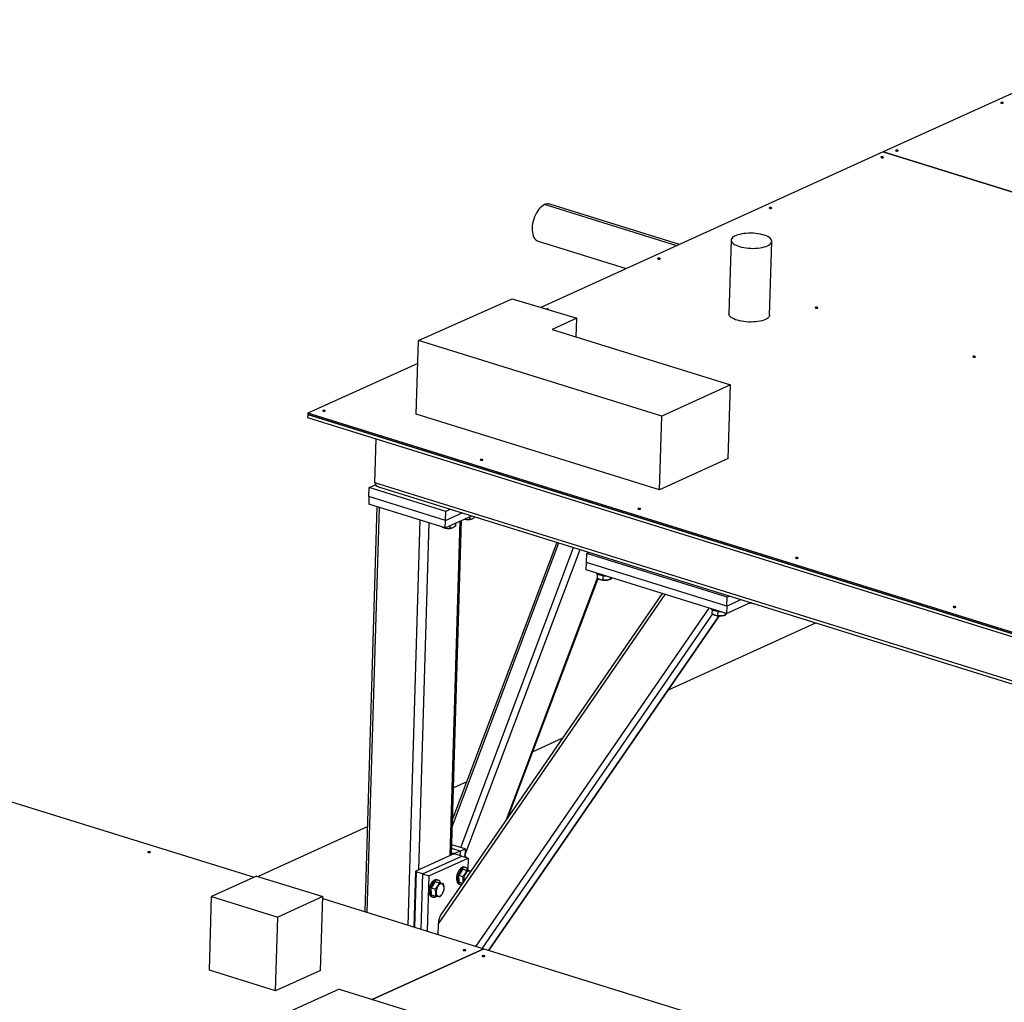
# Model space of a CAD drawing. Header units: millimetres. Extents: x 0 to 841, y 0 to 594.
# Tile 45 of 155: x 420 to 451, y 136 to 166. Entities that reach past the tile are written whole.
import ezdxf

# ---------------------------------------------------------------- set-up
doc = ezdxf.new("R2010")
doc.units = ezdxf.units.MM
doc.layers.add('TRAIT-FORT', color=4, linetype='Continuous', lineweight=25)

msp = doc.modelspace()

# ---------------------------------------------------------------- linework, layer by layer
at = {"layer": 'TRAIT-FORT', "color": 4, "linetype": 'Continuous', "lineweight": 25}
for p, q in [((456.08706, 166.13657), (447.05871, 162.03457)), ((447.05856, 162.0345), (436.44403, 157.21183)), ((447.05856, 162.0345), (471.99972, 154.27693)), ((471.99987, 154.277), (447.05871, 162.03457)), ((447.05871, 162.03445), (447.05871, 162.03457)), ((440.65568, 159.12538), (436.55649, 160.40037)), ((440.7423, 159.16473), (436.71887, 160.41616)), ((436.36054, 159.2641), (439.09147, 158.41468)), ((442.34343, 159.29683), (442.27492, 157.0099)), ((443.53795, 156.97206), (443.60647, 159.259)), ((432.64255, 156.18629), (435.55418, 157.4812)), ((435.55418, 157.4812), (437.55564, 156.87532)), ((437.55564, 156.87532), (436.79009, 156.52749)), ((437.53826, 156.29519), (437.55564, 156.87532)), ((436.79009, 156.52749), (442.32441, 154.80911)), ((432.57404, 153.89935), (432.64255, 156.18629)), ((440.18925, 153.83901), (432.64255, 156.18629)), ((432.62124, 155.47496), (429.21127, 153.92565)), ((442.32441, 154.80911), (440.18925, 153.83901)), ((442.2559, 152.52217), (442.32441, 154.80911)), ((429.21127, 153.92565), (429.21023, 153.89082)), ((454.15243, 146.16808), (429.21127, 153.92565)), ((429.21023, 153.89082), (429.20745, 153.79795)), ((429.20745, 153.79795), (452.46607, 146.56371)), ((429.21023, 153.89082), (454.15139, 146.13326)), ((452.46885, 146.65658), (429.21023, 153.89082)), ((440.12074, 151.55207), (432.57404, 153.89935)), ((440.12074, 151.55207), (440.18925, 153.83901)), ((431.29614, 151.76444), (431.33722, 153.13552)), ((442.2559, 152.52217), (440.12074, 151.55207)), ((431.10838, 151.34265), (431.11673, 151.62127)), ((431.11673, 151.62127), (431.31159, 151.7098)), ((433.49207, 150.88245), (431.11673, 151.62127)), ((452.47633, 145.17667), (431.29614, 151.76444)), ((431.40892, 151.64233), (452.4575, 145.09549)), ((431.10838, 151.34265), (431.10142, 151.11048)), ((433.48373, 150.60384), (431.10838, 151.34265)), ((431.35431, 151.03182), (430.9779, 138.46682)), ((431.05688, 138.44225), (431.43329, 151.00726)), ((433.47677, 150.37166), (431.10142, 151.11048)), ((433.48373, 150.60384), (433.49207, 150.88245)), ((433.63833, 150.9489), (433.49207, 150.88245)), ((432.32373, 138.04822), (432.70014, 150.61322)), ((433.47677, 150.37166), (434.29661, 150.74415)), ((433.47677, 150.37166), (433.48373, 150.60384)), ((433.48373, 150.60384), (433.9974, 150.83722)), ((433.63163, 140.20852), (433.94243, 150.58323)), ((433.67245, 140.22706), (433.98325, 150.60178)), ((434.23275, 150.71514), (434.23049, 150.63965)), ((434.30976, 150.64974), (434.31755, 150.6525)), ((434.40339, 150.71094), (434.40305, 150.69969)), ((432.65536, 139.76495), (432.97776, 150.52687)), ((433.37981, 150.39288), (433.40722, 150.38127)), ((433.38308, 150.3916), (433.38003, 150.39336)), ((433.38335, 150.40072), (433.38308, 150.3916)), ((433.62258, 150.43791), (433.62032, 150.36242)), ((433.69959, 150.37251), (433.70738, 150.37527)), ((433.7957, 150.51657), (433.79288, 150.42246)), ((433.69955, 141.13192), (437.002, 149.90268)), ((436.93902, 149.92227), (433.70564, 141.33492)), ((433.95453, 140.45835), (437.45728, 149.76108)), ((434.08303, 140.20842), (437.65654, 149.6991)), ((437.85542, 149.30247), (437.86377, 149.58108)), ((437.86377, 149.58108), (437.93375, 149.61288)), ((442.21857, 148.22658), (437.86377, 149.58108)), ((437.84846, 149.07029), (437.85542, 149.30247)), ((442.20327, 147.71579), (437.84846, 149.07029)), ((442.21023, 147.94797), (437.85542, 149.30247)), ((435.37117, 141.32083), (438.19504, 148.82056)), ((435.43207, 141.40925), (438.21725, 148.80623)), ((438.1886, 148.93875), (438.18525, 148.82687)), ((438.26569, 148.77758), (438.27342, 148.77431)), ((438.27917, 148.77197), (438.27342, 148.77431)), ((438.36338, 148.88645), (438.35955, 148.75851)), ((438.56579, 148.76555), (438.59766, 148.77685)), ((438.59797, 148.83717), (438.59615, 148.77632)), ((433.26279, 138.08638), (440.30204, 148.30714)), ((440.20383, 148.33769), (433.33001, 138.35713)), ((442.21023, 147.94797), (442.21857, 148.22658)), ((442.21023, 147.94797), (442.64762, 148.1467)), ((442.28856, 148.25838), (442.21857, 148.22658)), ((434.43631, 137.39113), (441.66287, 147.88388)), ((441.75162, 147.83053), (441.74827, 147.71865)), ((442.20327, 147.71579), (442.94684, 148.05363)), ((442.21023, 147.94797), (442.20327, 147.71579)), ((434.62888, 137.33124), (441.77224, 147.70318)), ((434.82741, 137.26949), (441.96914, 147.63906)), ((434.83663, 137.26662), (441.98002, 147.63859)), ((441.82871, 147.66936), (441.83644, 147.66609)), ((441.84219, 147.66374), (441.83644, 147.66609)), ((441.92641, 147.77823), (441.92257, 147.65028)), ((442.12881, 147.65733), (442.16068, 147.66863)), ((442.161, 147.72894), (442.15917, 147.6681)), ((444.98085, 147.42099), (440.39523, 145.33753)), ((409.73163, 145.07515), (427.54584, 139.53431)), ((437.10934, 143.8446), (436.19214, 143.42787)), ((434.14316, 142.49692), (433.73489, 142.31143)), ((431.05662, 141.09456), (427.67166, 139.55662)), ((434.08926, 140.41644), (433.68192, 140.54314)), ((433.72316, 140.2501), (432.56384, 139.72337)), ((432.77086, 139.63563), (433.9912, 140.19008)), ((433.67429, 140.28865), (433.71408, 140.27628)), ((433.93672, 140.34713), (433.67845, 140.42746)), ((433.71316, 140.24556), (433.71408, 140.27628)), ((433.71408, 140.27628), (433.78418, 140.27783)), ((433.79326, 140.25165), (433.72316, 140.2501)), ((433.78418, 140.27783), (433.78339, 140.25143)), ((433.93672, 140.34713), (433.78418, 140.27783)), ((433.9912, 140.19008), (433.79326, 140.25165)), ((433.93672, 140.34713), (433.93256, 140.20832)), ((433.93672, 140.34713), (434.08926, 140.41644)), ((433.9912, 140.19008), (434.18915, 140.12851)), ((434.08926, 140.41644), (434.08164, 140.16195)), ((432.96881, 139.57406), (434.18915, 140.12851)), ((434.18915, 140.12851), (434.17835, 139.76819)), ((427.62612, 139.57078), (426.22745, 138.9353)), ((427.62612, 139.57078), (429.67783, 138.93263)), ((432.5119, 137.98969), (432.56384, 139.72337)), ((432.57292, 139.69719), (432.52168, 137.98665)), ((432.56384, 139.72337), (432.57292, 139.69719)), ((432.77086, 139.63563), (432.57292, 139.69719)), ((432.77086, 139.63563), (432.71962, 137.92508)), ((432.77086, 139.63563), (432.96881, 139.57406)), ((432.96881, 139.57406), (432.91757, 137.86352)), ((434.02006, 139.78641), (433.89652, 139.59472)), ((433.89652, 139.59472), (434.0152, 139.5578)), ((433.90823, 139.37698), (433.89652, 139.59472)), ((434.02006, 139.78641), (434.13874, 139.7495)), ((434.02006, 139.78641), (434.15532, 139.76038)), ((434.11345, 139.83127), (434.07386, 139.84358)), ((434.15532, 139.76038), (434.27156, 139.72422)), ((433.16582, 139.3983), (433.04228, 139.2066)), ((433.16582, 139.3983), (433.2845, 139.36138)), ((433.16582, 139.3983), (433.30108, 139.37226)), ((433.25921, 139.44315), (433.21963, 139.45547)), ((433.30108, 139.37226), (433.41976, 139.33535)), ((433.90823, 139.37698), (434.0105, 139.34517)), ((433.91051, 139.3184), (433.9501, 139.30609)), ((433.04228, 139.2066), (433.16096, 139.16968)), ((433.054, 138.98886), (433.04228, 139.2066)), ((433.054, 138.98886), (433.17268, 138.95195)), ((426.15894, 136.64837), (426.22745, 138.9353)), ((426.22745, 138.9353), (428.27916, 138.29715)), ((429.67783, 138.93263), (428.27916, 138.29715)), ((429.60932, 136.64569), (429.67783, 138.93263)), ((429.676, 138.87175), (434.67279, 137.31758)), ((433.05628, 138.93028), (433.09586, 138.91797)), ((428.21065, 136.01021), (428.27916, 138.29715)), ((433.25299, 137.75919), (433.26279, 138.08638)), ((434.67279, 137.31758), (431.21376, 135.74598)), ((431.21396, 135.74592), (434.67299, 137.31752)), ((434.67279, 137.31758), (434.67278, 137.31743)), ((434.67299, 137.31752), (459.61395, 129.56001)), ((428.21065, 136.01021), (426.15894, 136.64837)), ((429.60932, 136.64569), (428.21065, 136.01021)), ((430.18332, 136.06649), (426.89007, 134.57021)), ((430.18332, 136.06649), (434.45686, 134.73727))]:
    msp.add_line(p, q, dxfattribs=at)
at = {"layer": 'TRAIT-FORT', "color": 4, "linetype": 'Continuous', "lineweight": 25, "flags": 128}
for points in [[(450.77724, 163.54832), (450.78417, 163.55332), (450.78522, 163.55905), (450.78024, 163.56465), (450.76997, 163.56926), (450.756, 163.57219), (450.74043, 163.57298), (450.72565, 163.57152), (450.7139, 163.56803), (450.70697, 163.56303), (450.70591, 163.5573), (450.7109, 163.5517), (450.72116, 163.54709), (450.73514, 163.54416), (450.7507, 163.54337), (450.76549, 163.54483), (450.77724, 163.54832)], [(447.05952, 161.85919), (447.06644, 161.86418), (447.0675, 161.86992), (447.06251, 161.87552), (447.05225, 161.88013), (447.03827, 161.88306), (447.02271, 161.88385), (447.00792, 161.88239), (446.99617, 161.87889), (446.98924, 161.8739), (446.98819, 161.86817), (446.99318, 161.86257), (447.00344, 161.85795), (447.01742, 161.85503), (447.03298, 161.85423), (447.04776, 161.8557), (447.05952, 161.85919)], [(447.51714, 162.06711), (447.52407, 162.0721), (447.52512, 162.07784), (447.52014, 162.08344), (447.50988, 162.08805), (447.4959, 162.09098), (447.48033, 162.09177), (447.46555, 162.09031), (447.4538, 162.08681), (447.44687, 162.08182), (447.44582, 162.07609), (447.4508, 162.07049), (447.46106, 162.06587), (447.47504, 162.06295), (447.49061, 162.06216), (447.50539, 162.06362), (447.51714, 162.06711)], [(436.55649, 160.40037), (436.512, 160.37612), (436.46791, 160.34407), (436.42487, 160.30466), (436.38351, 160.25848), (436.34442, 160.20619), (436.30818, 160.14857), (436.27532, 160.08646), (436.24631, 160.02075), (436.22158, 159.9524), (436.20149, 159.88242), (436.18633, 159.81182), (436.17633, 159.74164), (436.17162, 159.67289), (436.17228, 159.60658), (436.1783, 159.54367), (436.18959, 159.48509), (436.20598, 159.43169), (436.22724, 159.38424), (436.25306, 159.34344), (436.28306, 159.30988), (436.3168, 159.28405), (436.35379, 159.26634), (436.36054, 159.2641)], [(443.59681, 160.28592), (443.60374, 160.29091), (443.60479, 160.29665), (443.59981, 160.30225), (443.58954, 160.30686), (443.57557, 160.30979), (443.56, 160.31058), (443.54522, 160.30912), (443.53346, 160.30562), (443.52654, 160.30063), (443.52548, 160.2949), (443.53047, 160.2893), (443.54073, 160.28468), (443.55471, 160.28176), (443.57027, 160.28097), (443.58506, 160.28243), (443.59681, 160.28592)], [(443.4752, 159.12232), (443.51728, 159.14413), (443.55175, 159.16781), (443.57812, 159.19305), (443.59603, 159.21947), (443.60522, 159.24671), (443.60556, 159.27439), (443.59705, 159.30212), (443.5798, 159.32952), (443.55406, 159.35618), (443.5202, 159.38175), (443.47868, 159.40586), (443.43009, 159.42817), (443.37511, 159.44838), (443.31451, 159.46619), (443.24915, 159.48136), (443.17993, 159.49367), (443.10784, 159.50296), (443.03389, 159.50908), (442.9591, 159.51196), (442.88454, 159.51156), (442.81125, 159.50787), (442.74026, 159.50096), (442.67256, 159.49091), (442.6091, 159.47788), (442.55078, 159.46204), (442.49842, 159.44361), (442.45274, 159.42286), (442.4144, 159.40007), (442.38392, 159.37557), (442.36174, 159.3497), (442.34817, 159.32282), (442.3434, 159.29531), (442.34749, 159.26755), (442.3604, 159.23994), (442.38192, 159.21287), (442.41178, 159.1867), (442.44954, 159.16182), (442.49467, 159.13857), (442.54655, 159.11727), (442.60444, 159.09823), (442.66753, 159.08171), (442.73494, 159.06794), (442.80571, 159.05713), (442.87887, 159.04941), (442.95337, 159.0449), (443.02817, 159.04366), (443.10223, 159.04571), (443.1745, 159.05102), (443.24397, 159.05951), (443.30966, 159.07107), (443.37065, 159.08553), (443.42609, 159.1027), (443.4752, 159.12232)], [(440.1341, 158.71265), (440.14103, 158.71765), (440.14208, 158.72338), (440.1371, 158.72898), (440.12683, 158.73359), (440.11286, 158.73652), (440.09729, 158.73731), (440.08251, 158.73585), (440.07076, 158.73235), (440.06383, 158.72736), (440.06277, 158.72163), (440.06776, 158.71603), (440.07802, 158.71141), (440.092, 158.70849), (440.10756, 158.7077), (440.12235, 158.70916), (440.1341, 158.71265)], [(436.67555, 157.14174), (436.67832, 157.14438), (436.67937, 157.15011), (436.67439, 157.15571), (436.66413, 157.16032), (436.65015, 157.16325), (436.63458, 157.16404), (436.6198, 157.16258), (436.61258, 157.1608)], [(443.40669, 156.83538), (443.35758, 156.81576), (443.30214, 156.79859), (443.24115, 156.78413), (443.17546, 156.77257), (443.10599, 156.76408), (443.03372, 156.75877), (442.95966, 156.75672), (442.88486, 156.75796), (442.81035, 156.76247), (442.7372, 156.77019), (442.66643, 156.78101), (442.59902, 156.79477), (442.53593, 156.81129), (442.47804, 156.83033), (442.42616, 156.85163), (442.38103, 156.87488), (442.34327, 156.89976), (442.31341, 156.92593), (442.29189, 156.953), (442.27898, 156.98061), (442.27489, 157.00837), (442.27492, 157.0099)], [(445.02336, 157.19192), (445.03029, 157.19692), (445.03134, 157.20265), (445.02636, 157.20825), (445.01609, 157.21286), (445.00212, 157.21579), (444.98655, 157.21658), (444.97177, 157.21512), (444.96002, 157.21162), (444.95309, 157.20663), (444.95203, 157.2009), (444.95702, 157.1953), (444.96728, 157.19068), (444.98126, 157.18776), (444.99682, 157.18697), (445.01161, 157.18843), (445.02336, 157.19192)], [(443.53795, 156.97206), (443.53671, 156.95977), (443.52752, 156.93253), (443.50961, 156.90611), (443.48324, 156.88088), (443.44877, 156.85719), (443.40669, 156.83538)], [(449.91262, 155.67119), (449.91955, 155.67619), (449.9206, 155.68192), (449.91561, 155.68752), (449.90535, 155.69213), (449.89137, 155.69506), (449.87581, 155.69585), (449.86102, 155.69439), (449.84927, 155.6909), (449.84234, 155.6859), (449.84129, 155.68017), (449.84628, 155.67457), (449.85654, 155.66996), (449.87052, 155.66703), (449.88608, 155.66624), (449.90087, 155.6677), (449.91262, 155.67119)], [(429.74597, 153.99285), (429.7529, 153.99784), (429.75396, 154.00357), (429.74897, 154.00917), (429.73871, 154.01379), (429.72473, 154.01671), (429.70917, 154.0175), (429.69438, 154.01604), (429.68263, 154.01255), (429.6757, 154.00755), (429.67465, 154.00182), (429.67963, 153.99622), (429.6899, 153.99161), (429.70387, 153.98868), (429.71944, 153.98789), (429.73422, 153.98935), (429.74597, 153.99285)], [(434.63523, 152.47212), (434.64216, 152.47711), (434.64322, 152.48284), (434.63823, 152.48844), (434.62797, 152.49306), (434.61399, 152.49598), (434.59843, 152.49677), (434.58364, 152.49531), (434.57189, 152.49182), (434.56496, 152.48683), (434.56391, 152.48109), (434.56889, 152.47549), (434.57916, 152.47088), (434.59313, 152.46795), (434.6087, 152.46716), (434.62348, 152.46862), (434.63523, 152.47212)], [(439.52449, 150.95139), (439.53142, 150.95638), (439.53247, 150.96211), (439.52749, 150.96771), (439.51723, 150.97233), (439.50325, 150.97525), (439.48768, 150.97605), (439.4729, 150.97458), (439.46115, 150.97109), (439.45422, 150.9661), (439.45317, 150.96036), (439.45815, 150.95476), (439.46841, 150.95015), (439.48239, 150.94722), (439.49796, 150.94643), (439.51274, 150.94789), (439.52449, 150.95139)], [(444.41375, 149.43066), (444.42068, 149.43565), (444.42173, 149.44138), (444.41675, 149.44698), (444.40649, 149.4516), (444.39251, 149.45452), (444.37694, 149.45532), (444.36216, 149.45385), (444.35041, 149.45036), (444.34348, 149.44537), (444.34243, 149.43963), (444.34741, 149.43403), (444.35767, 149.42942), (444.37165, 149.42649), (444.38722, 149.4257), (444.402, 149.42716), (444.41375, 149.43066)], [(438.35442, 148.88752), (438.30818, 148.89503), (438.26573, 148.90539), (438.22843, 148.91827), (438.19748, 148.93326), (438.17387, 148.94988), (438.15837, 148.9676), (438.15445, 148.97512)], [(441.91744, 147.7793), (441.87121, 147.7868), (441.82875, 147.79716), (441.79145, 147.81005), (441.7605, 147.82504), (441.7369, 147.84166), (441.7214, 147.85937), (441.71748, 147.86689)], [(449.30301, 147.90993), (449.30994, 147.91492), (449.31099, 147.92065), (449.30601, 147.92625), (449.29574, 147.93087), (449.28177, 147.93379), (449.2662, 147.93459), (449.25142, 147.93312), (449.23967, 147.92963), (449.23274, 147.92464), (449.23168, 147.9189), (449.23667, 147.9133), (449.24693, 147.90869), (449.26091, 147.90576), (449.27647, 147.90497), (449.29126, 147.90643), (449.30301, 147.90993)], [(424.32394, 140.30293), (424.33087, 140.30792), (424.33192, 140.31365), (424.32694, 140.31925), (424.31668, 140.32387), (424.3027, 140.32679), (424.28713, 140.32758), (424.27235, 140.32612), (424.2606, 140.32263), (424.25367, 140.31764), (424.25262, 140.3119), (424.2576, 140.3063), (424.26786, 140.30169), (424.28184, 140.29876), (424.29741, 140.29797), (424.31219, 140.29943), (424.32394, 140.30293)], [(433.84012, 139.6084), (433.82982, 139.56062), (433.82475, 139.5135), (433.82505, 139.46854), (433.83073, 139.4272), (433.8416, 139.3908), (433.8573, 139.36052), (433.87735, 139.33732), (433.90108, 139.32195), (433.91051, 139.3184)], [(434.07386, 139.84358), (434.07028, 139.84461), (434.04247, 139.84739), (434.01305, 139.8416), (433.98295, 139.82744), (433.95315, 139.80536), (433.92461, 139.77606), (433.89824, 139.7405), (433.87488, 139.69981), (433.8553, 139.6553), (433.84012, 139.6084)], [(433.87971, 139.59609), (433.86941, 139.54831), (433.86434, 139.50118), (433.86464, 139.45623), (433.87032, 139.41489), (433.88119, 139.37849), (433.89689, 139.3482), (433.91693, 139.32501), (433.94067, 139.30964), (433.96733, 139.3026), (433.98094, 139.30226)], [(434.18457, 139.75308), (434.17509, 139.77484), (434.15714, 139.80169), (434.13517, 139.82105), (434.10987, 139.8323), (434.08206, 139.83508), (434.05263, 139.82929), (434.02254, 139.81513), (433.99274, 139.79304), (433.9642, 139.76375), (433.93782, 139.72818), (433.91447, 139.68749), (433.89489, 139.64298), (433.87971, 139.59609)], [(434.25667, 139.70261), (434.24543, 139.71136), (434.22346, 139.72006), (434.19916, 139.72027), (434.1736, 139.71196), (434.1479, 139.69551), (434.12318, 139.67163), (434.10053, 139.64137), (434.08092, 139.60605), (434.06522, 139.56721), (434.05412, 139.52656), (434.04809, 139.48586), (434.04741, 139.44689)], [(433.21963, 139.45547), (433.21604, 139.45649), (433.18823, 139.45927), (433.15881, 139.45348), (433.12871, 139.43932), (433.09891, 139.41724), (433.07037, 139.38794), (433.044, 139.35238), (433.02065, 139.31169), (433.00107, 139.26718), (432.98588, 139.22028)], [(433.33105, 139.36294), (433.32085, 139.38672), (433.30291, 139.41357), (433.28093, 139.43293), (433.25563, 139.44418), (433.22782, 139.44696), (433.1984, 139.44117), (433.1683, 139.42701), (433.1385, 139.40492), (433.10996, 139.37563), (433.08359, 139.34007), (433.06024, 139.29937), (433.04065, 139.25486), (433.02547, 139.20797)], [(433.19317, 139.05877), (433.19786, 139.02325), (433.20772, 138.99271), (433.22232, 138.96851), (433.24101, 138.95168), (433.26298, 138.94298), (433.28728, 138.94278), (433.31284, 138.95108), (433.33854, 138.96753), (433.36325, 138.99141), (433.38591, 139.02167), (433.40552, 139.05699), (433.42122, 139.09583), (433.43232, 139.13649), (433.43835, 139.17719), (433.43903, 139.21615), (433.43434, 139.25168), (433.42448, 139.28221), (433.40989, 139.30642), (433.39119, 139.32324), (433.36922, 139.33194), (433.34492, 139.33215), (433.31937, 139.32384), (433.29367, 139.30739), (433.26895, 139.28351), (433.24629, 139.25325), (433.22668, 139.21793), (433.21098, 139.17909), (433.19988, 139.13844), (433.19386, 139.09774), (433.19317, 139.05877)], [(434.04741, 139.44689), (434.0521, 139.41137), (434.05311, 139.40704)], [(432.98588, 139.22028), (432.97559, 139.1725), (432.97051, 139.12538), (432.97082, 139.08042), (432.97649, 139.03908), (432.98736, 139.00268), (433.00307, 138.9724), (433.02311, 138.9492), (433.04684, 138.93383), (433.05628, 138.93028)], [(433.02547, 139.20797), (433.01518, 139.16019), (433.0101, 139.11306), (433.01041, 139.06811), (433.01608, 139.02677), (433.02695, 138.99037), (433.04266, 138.96009), (433.0627, 138.93689), (433.08643, 138.92152), (433.11309, 138.91448), (433.14182, 138.91599), (433.17171, 138.92601), (433.20177, 138.9442), (433.20252, 138.94476)], [(434.10246, 137.26147), (434.10939, 137.26646), (434.11044, 137.27219), (434.10546, 137.27779), (434.09519, 137.28241), (434.08122, 137.28533), (434.06565, 137.28613), (434.05087, 137.28466), (434.03912, 137.28117), (434.03219, 137.27618), (434.03113, 137.27044), (434.03612, 137.26484), (434.04638, 137.26023), (434.06036, 137.2573), (434.07592, 137.25651), (434.09071, 137.25797), (434.10246, 137.26147)], [(434.69629, 137.07676), (434.70322, 137.08176), (434.70428, 137.08749), (434.69929, 137.09309), (434.68903, 137.0977), (434.67505, 137.10063), (434.65949, 137.10142), (434.6447, 137.09996), (434.63295, 137.09647), (434.62602, 137.09147), (434.62497, 137.08574), (434.62995, 137.08014), (434.64022, 137.07553), (434.65419, 137.0726), (434.66976, 137.07181), (434.68454, 137.07327), (434.69629, 137.07676)]]:
    msp.add_lwpolyline(points, dxfattribs=at)
at = {"layer": 'TRAIT-FORT', "color": 4, "linetype": 'Continuous', "lineweight": 25}
for centre, radius, start, end in [((436.65808, 160.19839), 0.22609, 74.404098, 116.702412), ((434.1756, 151.09777), 0.46769, 257.128145, 286.669729), ((433.56623, 150.80482), 0.45242, 249.423652, 287.144515), ((438.43232, 149.20821), 0.46234, 250.656182, 286.779465), ((438.44507, 149.61699), 0.73508, 262.916107, 270.691388), ((442.86684, 148.40508), 0.37806, 273.481977, 287.153877), ((441.99534, 148.09998), 0.46234, 250.656182, 286.779465), ((442.0081, 148.50877), 0.73508, 262.916107, 270.691388)]:
    msp.add_arc(centre, radius, start, end, dxfattribs=at)
for centre, major_axis, ratio, start_param, end_param in [((431.50644, 151.76908), (0.21016, 0.01314), 0.66028513, 3.08048103, 4.18905432), ((433.35432, 138.12797), (0.025, 0.26265), 0.33651783, 0.54346077, 1.76172901)]:
    msp.add_ellipse(centre, major_axis=major_axis, ratio=ratio, start_param=start_param, end_param=end_param, dxfattribs=at)
for points, knots in [([(434.07591, 150.64388), (434.09051, 150.6407), (434.12349, 150.63352), (434.17572, 150.63292), (434.21212, 150.63739), (434.23049, 150.63965)], [0, 0, 0, 0, 0.28243536, 0.63792998, 1, 1, 1, 1]), ([(434.40305, 150.69969), (434.38089, 150.685), (434.34423, 150.6607), (434.29159, 150.64346), (434.2564, 150.63923), (434.23624, 150.63955), (434.23049, 150.63965)], [0, 0, 0, 0, 0.38554949, 0.63764185, 0.89654625, 1, 1, 1, 1]), ([(433.37244, 150.39772), (433.37021, 150.39866), (433.36614, 150.40037), (433.36202, 150.40557), (433.36016, 150.40793)], [0, 0, 0, 0, 0.546899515, 1, 1, 1, 1]), ([(433.38308, 150.3916), (433.40352, 150.38398), (433.44484, 150.36857), (433.5064, 150.35721), (433.56553, 150.35549), (433.60194, 150.36009), (433.62032, 150.36242)], [0, 0, 0, 0, 0.26460494, 0.53494775, 0.76534312, 1, 1, 1, 1]), ([(433.79288, 150.42246), (433.77072, 150.40777), (433.73406, 150.38347), (433.68142, 150.36623), (433.64623, 150.362), (433.62607, 150.36233), (433.62032, 150.36242)], [0, 0, 0, 0, 0.38554949, 0.63764185, 0.89654625, 1, 1, 1, 1]), ([(438.18525, 148.82687), (438.20721, 148.81112), (438.24354, 148.78507), (438.29677, 148.76529), (438.3328, 148.75935), (438.35361, 148.75869), (438.35955, 148.75851)], [0, 0, 0, 0, 0.38554949, 0.63764185, 0.89654625, 1, 1, 1, 1]), ([(438.59615, 148.77632), (438.57546, 148.76968), (438.53364, 148.75626), (438.47202, 148.74787), (438.41338, 148.74897), (438.3776, 148.75531), (438.35955, 148.75851)], [0, 0, 0, 0, 0.26460494, 0.53494775, 0.76534313, 1, 1, 1, 1]), ([(438.59615, 148.77632), (438.60141, 148.77877), (438.61203, 148.78372), (438.62694, 148.80019), (438.63637, 148.81735), (438.64007, 148.82407)], [0, 0, 0, 0, 0.37307607, 0.75424217, 1, 1, 1, 1]), ([(442.97464, 148.04499), (442.9668, 148.04253), (442.94095, 148.03444), (442.91441, 148.03212), (442.89592, 148.0305)], [0, 0, 0, 0, 0.30354566, 1, 1, 1, 1]), ([(441.74827, 147.71865), (441.77023, 147.7029), (441.80656, 147.67685), (441.85979, 147.65707), (441.89583, 147.65113), (441.91663, 147.65047), (441.92257, 147.65028)], [0, 0, 0, 0, 0.38554949, 0.63764185, 0.89654625, 1, 1, 1, 1]), ([(442.15917, 147.6681), (442.13849, 147.66146), (442.09666, 147.64804), (442.03504, 147.63964), (441.9764, 147.64074), (441.94063, 147.64708), (441.92257, 147.65028)], [0, 0, 0, 0, 0.26460494, 0.53494775, 0.76534313, 1, 1, 1, 1]), ([(442.15917, 147.6681), (442.16443, 147.67054), (442.17505, 147.67549), (442.18996, 147.69196), (442.19939, 147.70912), (442.20309, 147.71585)], [0, 0, 0, 0, 0.37307607, 0.75424217, 1, 1, 1, 1]), ([(434.0823, 140.20649), (434.08249, 140.20628), (434.09518, 140.192), (434.10803, 140.17259), (434.11891, 140.1535), (434.12109, 140.14968)], [0, 0, 0, 0, 0.01164674, 0.80266207, 1, 1, 1, 1]), ([(434.13874, 139.7495), (434.13236, 139.73151), (434.11945, 139.69515), (434.09055, 139.64431), (434.05513, 139.59814), (434.02859, 139.57133), (434.0152, 139.5578)], [0, 0, 0, 0, 0.26460494, 0.53494775, 0.76534313, 1, 1, 1, 1]), ([(434.13874, 139.7495), (434.15482, 139.74589), (434.18733, 139.73859), (434.2257, 139.73083), (434.2546, 139.72582), (434.26749, 139.72426), (434.27399, 139.72347)], [0, 0, 0, 0, 0.26460494, 0.53494775, 0.76534312, 1, 1, 1, 1]), ([(433.2845, 139.36138), (433.27812, 139.34339), (433.26522, 139.30703), (433.23631, 139.25619), (433.20089, 139.21002), (433.17435, 139.18321), (433.16096, 139.16968)], [0, 0, 0, 0, 0.26460494, 0.53494775, 0.76534313, 1, 1, 1, 1]), ([(433.2845, 139.36138), (433.30058, 139.35777), (433.33309, 139.35048), (433.37146, 139.34271), (433.40037, 139.3377), (433.41325, 139.33614), (433.41976, 139.33535)], [0, 0, 0, 0, 0.26460494, 0.53494775, 0.76534312, 1, 1, 1, 1]), ([(433.43147, 139.11761), (433.43599, 139.14344), (433.44347, 139.18617), (433.43898, 139.25291), (433.42966, 139.29976), (433.42196, 139.32744), (433.41976, 139.33535)], [0, 0, 0, 0, 0.38554949, 0.63764185, 0.89654625, 1, 1, 1, 1]), ([(434.0312, 139.37523), (434.03355, 139.38967), (434.03867, 139.42109), (434.03423, 139.47545), (434.02512, 139.52221), (434.0174, 139.5499), (434.0152, 139.5578)], [0, 0, 0, 0, 0.25871456, 0.56284385, 0.87519131, 1, 1, 1, 1]), ([(433.17268, 138.95195), (433.1772, 138.97778), (433.18468, 139.0205), (433.18018, 139.08724), (433.17087, 139.1341), (433.16316, 139.16178), (433.16096, 139.16968)], [0, 0, 0, 0, 0.38554949, 0.63764185, 0.89654625, 1, 1, 1, 1]), ([(433.30793, 138.92591), (433.32299, 138.9412), (433.35345, 138.97211), (433.38878, 139.02095), (433.41477, 139.07005), (433.42587, 139.10166), (433.43147, 139.11761)], [0, 0, 0, 0, 0.26460494, 0.53494775, 0.76534313, 1, 1, 1, 1]), ([(433.30793, 138.92591), (433.30053, 138.92682), (433.28557, 138.92866), (433.25362, 138.93443), (433.2153, 138.94237), (433.18697, 138.94874), (433.17268, 138.95195)], [0, 0, 0, 0, 0.26460494, 0.53494775, 0.76534313, 1, 1, 1, 1])]:
    msp.add_open_spline(points, degree=3, knots=knots, dxfattribs=at)

doc.saveas('drawing.dxf')
